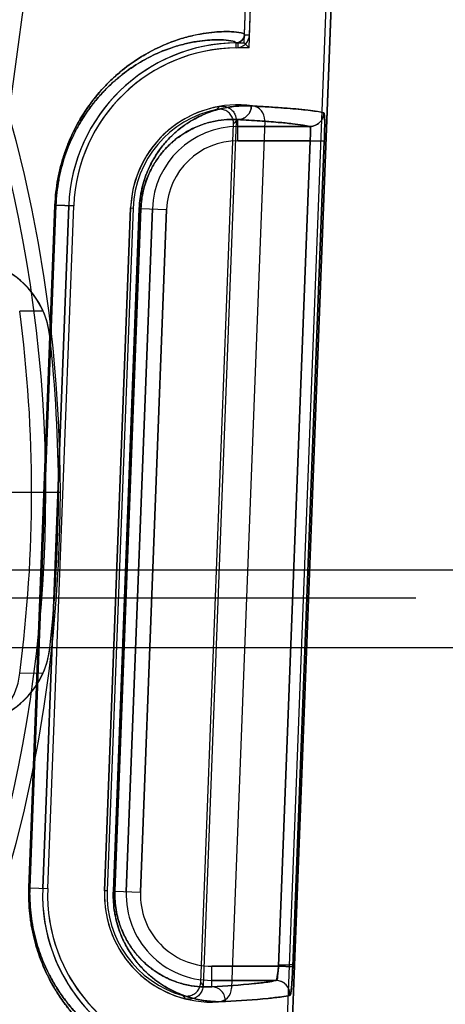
# Model space of a CAD drawing. Header units: millimetres. Extents: x 0 to 297, y 0 to 210.
# Tile 240 of 256: x 59.338 to 59.473, y 160.549 to 160.86. Entities that reach past the tile are written whole.
import ezdxf

# ---------------------------------------------------------------- set-up
doc = ezdxf.new("R2010")
doc.units = ezdxf.units.MM
doc.header["$LTSCALE"] = 16.335
doc.layers.get('0').update_dxf_attribs({"linetype": 'CONTINUOUS'})
for name, color, linetype in [('AXES_REF', 7, 'CONTINUOUS'), ('INTFCLR_1', 7, 'CONTINUOUS'), ('INTFCLR_144815', 7, 'CONTINUOUS'), ('INTFCLR_72935', 7, 'CONTINUOUS')]:
    doc.layers.add(name, color=color, linetype=linetype)

msp = doc.modelspace()

# ---------------------------------------------------------------- linework, layer by layer
at = {"color": 7, "linetype": 'Continuous'}
for radius in [8.7262453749, 8.7255, 8.6696226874]:
    msp.add_circle((57.5376079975, 154.4105885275), radius, dxfattribs=at)
msp.add_arc((57.5376079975, 154.4105885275), 8.64, 278.2771290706, 261.7228709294, dxfattribs=at)
at = {"layer": 'AXES_REF', "color": 9, "linetype": 'Continuous'}
msp.add_circle((57.5376079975, 154.4105885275), 7.9600610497, dxfattribs=at)
at = {"layer": 'INTFCLR_1', "color": 6, "linetype": 'Continuous'}
for p, q in [((59.4093051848, 160.8552833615), (59.4220018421, 161.187605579)), ((59.4108909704, 160.855222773), (59.42358667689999, 161.1875200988)), ((59.4473813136, 161.1862412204), (59.4006694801, 159.9636060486)), ((59.448966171, 161.1861563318), (59.4022564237, 159.9635757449)), ((59.4156873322, 160.8281587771), (59.4051972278, 160.553590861)), ((59.3454527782, 160.5851698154), (59.3537052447, 160.8011698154)), ((59.3470397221, 160.5851395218), (59.355292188, 160.8011395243)), ((59.3732790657, 160.8004523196), (59.3650265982, 160.5844523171))]:
    msp.add_line(p, q, dxfattribs=at)
at = {"layer": 'INTFCLR_1', "color": 9, "linetype": 'Continuous'}
for p, q in [((59.4093051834, 160.8552833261), (59.4108909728, 160.8552228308)), ((59.4066524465, 160.851099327), (59.406635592, 160.8526861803)), ((59.4072002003, 160.8217341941), (59.4072002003, 160.8284127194)), ((59.4072002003, 160.8262335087), (59.4299472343, 160.8262335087)), ((59.4300571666, 160.8217341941), (59.4072002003, 160.8217341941)), ((59.4300571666, 160.8217341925), (59.4200701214, 160.5605784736)), ((59.4345497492, 160.8215623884), (59.4245625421, 160.5604066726)), ((59.4345497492, 160.8215623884), (59.4300571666, 160.8217341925)), ((59.3411158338, 160.5853537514), (59.34933633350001, 160.8013551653)), ((59.349647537, 160.801355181), (59.341432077, 160.5853537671)), ((59.349647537, 160.801355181), (59.3493363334, 160.8013551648)), ((59.3496475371, 160.801355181), (59.355292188, 160.8011395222)), ((59.3678018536, 160.5843270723), (59.376025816, 160.8003284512)), ((59.37652044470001, 160.8003284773), (59.3683040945, 160.5843270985)), ((59.3718902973, 160.5841900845), (59.3801427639, 160.8001900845)), ((59.376025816, 160.8003284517), (59.37652044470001, 160.8003284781)), ((59.37652044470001, 160.8003284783), (59.3846387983, 160.8000183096)), ((59.3763863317, 160.5840183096), (59.3846387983, 160.8000183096)), ((59.341432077, 160.5853537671), (59.3411158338, 160.5853537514)), ((59.341432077, 160.5853537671), (59.3470397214, 160.5851395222)), ((59.3683040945, 160.5843270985), (59.3678018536, 160.5843270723)), ((59.3683040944, 160.5843270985), (59.3763863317, 160.5840183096)), ((59.3989477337, 160.5540757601), (59.3989477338, 160.5605784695)), ((59.3989477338, 160.5605784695), (59.4200701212, 160.5605784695)), ((59.4200701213, 160.5605784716), (59.4245625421, 160.5604066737)), ((59.41926250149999, 160.5560791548), (59.3989477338, 160.5560791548))]:
    msp.add_line(p, q, dxfattribs=at)
at = {"layer": 'INTFCLR_1', "color": 6, "linetype": 'Continuous'}
for centre, radius, start, end in [((59.40660691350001, 160.8553862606), 0.0027002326, 270.6085343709, 357.815319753), ((59.40660691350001, 160.8553862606), 0.0042871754, 270.6085426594, 357.814546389), ((59.4072002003, 160.7991563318), 0.0535328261, 90.6042427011, 177.8120294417), ((59.4072002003, 160.7991563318), 0.0519458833, 90.60417744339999, 177.8120271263), ((59.4072002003, 160.7991563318), 0.0339458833, 82.21149370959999, 177.8120295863), ((59.4111906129, 160.8283305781), 0.0045, 357.8120301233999, 82.21149379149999), ((59.3989477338, 160.5831563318), 0.0535328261, 177.8120294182, 265.0197515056), ((59.3989477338, 160.5831563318), 0.0519458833, 177.8120298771, 265.0197518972), ((59.3989477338, 160.5831563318), 0.0339458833, 177.8120296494, 273.4125651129), ((59.4007005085, 160.553762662), 0.0045, 273.4125647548, 357.812030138)]:
    msp.add_arc(centre, radius, start, end, dxfattribs=at)
at = {"layer": 'INTFCLR_1', "color": 9, "linetype": 'Continuous'}
for centre, radius, start, end in [((59.4072002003, 160.7991563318), 0.0270771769, 90.00000001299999, 177.8120294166), ((59.4072002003, 160.7991563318), 0.0225778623, 90.0000000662, 177.8120297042), ((59.3989477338, 160.5831563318), 0.027077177, 177.8120294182, 269.9999999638), ((59.3989477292, 160.5831563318), 0.0225778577, 177.8120290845, 269.9999999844)]:
    msp.add_arc(centre, radius, start, end, dxfattribs=at)
at = {"layer": 'INTFCLR_1', "color": 7, "linetype": 'Continuous'}
msp.add_arc((59.4192523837, 160.5515780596), 0.0045014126, 357.8355308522, 89.871207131, dxfattribs=at)
at = {"layer": 'INTFCLR_1', "color": 9, "linetype": 'Continuous'}
for points, knots in [([(59.34933633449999, 160.8013551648), (59.3494416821, 160.8041232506), (59.3498211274, 160.8075660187), (59.3506334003, 160.8115929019), (59.35123751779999, 160.8141316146), (59.3519506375, 160.8165778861), (59.3527619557, 160.8189275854), (59.3536015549, 160.8211319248), (59.3551287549, 160.8246543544), (59.3571244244, 160.8283682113), (59.3592828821, 160.8317159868), (59.36137513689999, 160.834635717), (59.3640338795, 160.8378567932), (59.3672981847, 160.841189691), (59.37140110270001, 160.8447756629), (59.3763474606, 160.8482747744), (59.3812906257, 160.8509258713), (59.384971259, 160.8525176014), (59.3882310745, 160.8537342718), (59.3913395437, 160.8546540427), (59.39427547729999, 160.8553129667), (59.3968127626, 160.8557743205), (59.3996328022, 160.8561259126), (59.4026085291, 160.856283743), (59.4054145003, 160.8562472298), (59.4075960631, 160.8560044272), (59.4088979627, 160.8556812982), (59.4093099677, 160.855407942), (59.4093051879, 160.8552833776)], [0, 0, 0, 0, 0.09145445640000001, 0.1138036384, 0.1356225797, 0.1775934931, 0.1978577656, 0.2176815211, 0.2554568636, 0.3245480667, 0.3565511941, 0.3869221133, 0.443096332, 0.4942467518, 0.5407728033, 0.6228600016, 0.6936556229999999, 0.7255371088, 0.7551980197, 0.8084927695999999, 0.8323850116, 0.8545194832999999, 0.8936035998, 0.9261879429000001, 0.9525909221, 0.9869380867, 0.995884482, 1, 1, 1, 1]), ([(59.349647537, 160.801355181), (59.3497480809, 160.8039991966), (59.3501094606, 160.8072875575), (59.3508828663, 160.8111342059), (59.351457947, 160.813558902), (59.3521367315, 160.8158952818), (59.3529089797, 160.8181394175), (59.35370801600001, 160.8202443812), (59.3551611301, 160.823607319), (59.3570600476, 160.827153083), (59.3591140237, 160.830349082), (59.3611043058, 160.833135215), (59.363633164, 160.836208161), (59.3667380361, 160.8393869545), (59.370639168, 160.8428047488), (59.37534135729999, 160.8461373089), (59.3800409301, 160.8486592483), (59.38353911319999, 160.8501706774), (59.38663590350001, 160.8513239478), (59.3895885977, 160.8521934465), (59.39237691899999, 160.8528133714), (59.3947857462, 160.8532452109), (59.39746273, 160.8535702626), (59.4002857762, 160.8537077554), (59.4029508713, 160.853657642), (59.4050131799, 160.8534099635), (59.4062596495, 160.8530829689), (59.4066405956, 160.8528077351), (59.406635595, 160.852686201)], [0, 0, 0, 0, 0.0917406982, 0.1141566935, 0.136039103, 0.1781262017, 0.1984432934, 0.2183163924, 0.2561787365, 0.3254018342, 0.3574526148, 0.3878602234, 0.4440791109, 0.4952427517, 0.5417573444, 0.6237687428, 0.6944433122, 0.7262543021, 0.7558410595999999, 0.8089827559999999, 0.8327989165, 0.8548590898, 0.8938039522, 0.926266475, 0.9525704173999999, 0.9868267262, 0.9957825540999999, 1, 1, 1, 1]), ([(59.376025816, 160.8003284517), (59.3760667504, 160.8014035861), (59.3762046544, 160.8030041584), (59.3765373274, 160.8051014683), (59.3769496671, 160.807096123), (59.3774809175, 160.8090083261), (59.3781130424, 160.8108183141), (59.3787701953, 160.8124770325), (59.3796612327, 160.814392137), (59.3808346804, 160.816494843), (59.3820649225, 160.8183814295), (59.3837036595, 160.8205721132), (59.38542866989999, 160.822498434), (59.3872095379, 160.8241811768), (59.3889105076, 160.8256295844), (59.39102789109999, 160.8271820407), (59.3943134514, 160.82915887), (59.3983165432, 160.8309406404), (59.4029929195, 160.8322244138), (59.4073576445, 160.8328001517), (59.4101578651, 160.8328145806), (59.41149293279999, 160.8327402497)], [0, 0, 0, 0, 0.0603887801, 0.0899882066, 0.1191581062, 0.1746769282, 0.2012110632, 0.2267415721, 0.2747932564, 0.3196418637, 0.361787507, 0.4011088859, 0.4731194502, 0.506549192, 0.5385801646, 0.5984675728, 0.6536656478, 0.753576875, 0.8432732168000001, 0.9249493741, 1, 1, 1, 1]), ([(59.41149293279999, 160.8327402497), (59.41147214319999, 160.8321931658), (59.4112254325, 160.8310610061), (59.4102659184, 160.8296007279), (59.4088348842, 160.82863058), (59.4077258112, 160.8284076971), (59.4072002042, 160.8284046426)], [0, 0, 0, 0, 0.245399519, 0.5071339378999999, 0.7644002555, 1, 1, 1, 1]), ([(59.37652044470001, 160.8003284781), (59.37655609, 160.8012661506), (59.376676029, 160.8026620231), (59.3769652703, 160.8044910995), (59.3773236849, 160.8062302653), (59.3778911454, 160.8082793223), (59.3787321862, 160.8105464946), (59.3796794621, 160.8125882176), (59.3806985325, 160.8144190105), (59.3817666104, 160.8160606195), (59.383188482, 160.8179650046), (59.3846849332, 160.8196383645), (59.3862296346, 160.8210986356), (59.3877036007, 160.8223535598), (59.389537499, 160.823696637), (59.3923806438, 160.8254021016), (59.3958412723, 160.8269325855), (59.3998794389, 160.8280206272), (59.40364196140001, 160.8284983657), (59.4060522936, 160.8284790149), (59.4072002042, 160.8284046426)], [0, 0, 0, 0, 0.0607662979, 0.0905464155, 0.1198898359, 0.1757219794, 0.2280429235, 0.2763131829, 0.3213373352, 0.3636200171, 0.4030428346, 0.475167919, 0.5086181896, 0.5406487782, 0.600481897, 0.6555683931, 0.7551297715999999, 0.8443623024, 0.925506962, 1, 1, 1, 1]), ([(59.4299472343, 160.8262335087), (59.4292556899, 160.8264376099), (59.4274330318, 160.8267610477), (59.4240898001, 160.827182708), (59.4195296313, 160.8276021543), (59.4137663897, 160.8280262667), (59.4095218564, 160.8282823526), (59.4072002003, 160.8284127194)], [0, 0, 0, 0, 0.0945749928, 0.2419709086, 0.4422842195, 0.6949987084, 1, 1, 1, 1]), ([(59.4299472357, 160.8262375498), (59.430781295, 160.8262388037), (59.4322470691, 160.8266692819), (59.4339153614, 160.8282745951), (59.4344006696, 160.8297252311), (59.4344364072, 160.8305610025)], [0, 0, 0, 0, 0.3677585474, 0.6311502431, 1, 1, 1, 1]), ([(59.4344364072, 160.8305610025), (59.4345391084, 160.8305309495), (59.4345526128, 160.8300274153), (59.4346642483, 160.8293374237), (59.4346693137, 160.828028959), (59.4346791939, 160.8265573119), (59.4346519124, 160.8249253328), (59.4346107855, 160.8232760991), (59.4345718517, 160.8221403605), (59.4345497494, 160.8215623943)], [0, 0, 0, 0, 0.0355686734, 0.1259042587, 0.2672790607, 0.4510475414, 0.6224132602, 0.8077479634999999, 1, 1, 1, 1]), ([(59.4299472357, 160.8262375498), (59.4301423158, 160.8262087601), (59.4301244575, 160.8252218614), (59.430208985, 160.8243517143), (59.4301386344, 160.8229763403), (59.4300900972, 160.8221647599), (59.4300571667, 160.8217341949)], [0, 0, 0, 0, 0.130335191, 0.4536621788, 0.7145859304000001, 1, 1, 1, 1]), ([(59.396764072, 160.5270322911), (59.3967592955, 160.5269066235), (59.3963154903, 160.5266680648), (59.3949776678, 160.5264495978), (59.39275090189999, 160.5263811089), (59.3899206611, 160.5265700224), (59.386943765, 160.5269671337), (59.3834326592, 160.5276922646), (59.3801865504, 160.5286302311), (59.3773378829, 160.5296496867), (59.37410828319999, 160.5309744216), (59.36976173, 160.5331496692), (59.3642736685, 160.5366858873), (59.3596027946, 160.540590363), (59.3557937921, 160.544508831), (59.35282052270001, 160.5480838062), (59.3504463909, 160.5514850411), (59.3488575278, 160.5541263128), (59.3479465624, 160.5557728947), (59.3465381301, 160.5584768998), (59.3450463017, 160.5618780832), (59.3438113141, 160.5654852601), (59.34315371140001, 160.5677293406), (59.34253471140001, 160.5701151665), (59.3420194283, 160.5725883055), (59.3416183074, 160.575142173), (59.3411248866, 160.5791816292), (59.3410114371, 160.5826105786), (59.34111583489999, 160.5853537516)], [0, 0, 0, 0, 0.0041551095, 0.013257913, 0.0481236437, 0.0748318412, 0.1077085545, 0.1470286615, 0.1932699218, 0.2191876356, 0.2469710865, 0.3085682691, 0.3794789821, 0.4622312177, 0.5090624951, 0.5598948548, 0.6156954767, 0.6459180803, 0.6617022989, 0.6778630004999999, 0.7466496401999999, 0.7841166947, 0.8037788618, 0.8238999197, 0.8655451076, 0.8871776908, 0.9092987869, 1, 1, 1, 1]), ([(59.3943004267, 160.5298255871), (59.39429612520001, 160.5297030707), (59.3938838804, 160.5294599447), (59.3926016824, 160.5292344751), (59.39049577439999, 160.5291522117), (59.38780692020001, 160.5293176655), (59.3849823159, 160.5296835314), (59.3816488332, 160.530362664), (59.3785667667, 160.5312475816), (59.37586155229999, 160.532212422), (59.3727933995, 160.533468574), (59.3686630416, 160.535535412), (59.36344722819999, 160.5389009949), (59.359008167, 160.5426208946), (59.3553877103, 160.5463564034), (59.3525607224, 160.5497666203), (59.3503035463, 160.5530117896), (59.3487929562, 160.5555322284), (59.3479267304, 160.5571038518), (59.34658708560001, 160.5596856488), (59.3451683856, 160.5629331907), (59.3439941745, 160.5663771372), (59.34336886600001, 160.5685200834), (59.34278022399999, 160.5707987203), (59.34229029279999, 160.5731607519), (59.3419089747, 160.5755999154), (59.3414399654, 160.5794584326), (59.34133244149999, 160.5827335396), (59.341432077, 160.5853537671)], [0, 0, 0, 0, 0.0042536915, 0.0133611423, 0.0481249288, 0.0747277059, 0.1074764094, 0.1466518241, 0.192738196, 0.2185773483, 0.2462835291, 0.3077362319, 0.3785294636, 0.4612132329, 0.5080387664, 0.5588910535, 0.6147435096, 0.6450065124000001, 0.6608150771, 0.67700292, 0.7459283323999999, 0.7834849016, 0.8031974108, 0.8233721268, 0.8651343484, 0.8868303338, 0.9090177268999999, 1, 1, 1, 1]), ([(59.4032591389, 160.5494046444), (59.40187752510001, 160.5493241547), (59.3989833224, 160.5493388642), (59.3944780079, 160.5499548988), (59.3896559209, 160.5513283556), (59.38553473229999, 160.55323806), (59.38263950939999, 160.5550608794), (59.3809105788, 160.5563260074), (59.3790963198, 160.5577971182), (59.3773206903, 160.5594877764), (59.3756138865, 160.5614083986), (59.3738481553, 160.5636526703), (59.3722102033, 160.5662144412), (59.3707550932, 160.569115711), (59.3697266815, 160.5716348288), (59.3690069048, 160.5739320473), (59.3685284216, 160.5759133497), (59.36811784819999, 160.5780496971), (59.3678584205, 160.580274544), (59.3677656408, 160.5825618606), (59.36777929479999, 160.5837345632), (59.3678018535, 160.5843270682)], [0, 0, 0, 0, 0.0741702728, 0.1546339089, 0.2429791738, 0.3419225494, 0.3968630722, 0.4261042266, 0.4566930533, 0.5220022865, 0.5571969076, 0.5943301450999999, 0.6749684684, 0.7195761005, 0.7681525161, 0.8206304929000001, 0.8484164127, 0.8773538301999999, 0.9371840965, 0.9682229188, 1, 1, 1, 1]), ([(59.3989477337, 160.5540757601), (59.39776108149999, 160.553995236), (59.3952721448, 160.5539866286), (59.3913916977, 160.5544913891), (59.3872307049, 160.5556562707), (59.3836704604, 160.5572951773), (59.38116758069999, 160.558866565), (59.3796714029, 160.5599598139), (59.3780998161, 160.5612333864), (59.37656141, 160.5626990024), (59.3750823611, 160.5643655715), (59.3735506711, 160.5663159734), (59.3721298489, 160.5685440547), (59.3708674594, 160.5710687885), (59.3699747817, 160.5732628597), (59.3693500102, 160.5752642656), (59.3689346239, 160.5769909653), (59.3685781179, 160.578853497), (59.36835294, 160.5807933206), (59.3682725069, 160.582787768), (59.3682844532, 160.583810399), (59.3683040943, 160.5843270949)], [0, 0, 0, 0, 0.073574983, 0.15347806, 0.2413293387, 0.3398925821, 0.3947086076, 0.423909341, 0.4544751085, 0.5198002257, 0.5550397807, 0.5922469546, 0.6731336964, 0.7179258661, 0.7667362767, 0.8194998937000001, 0.8474484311, 0.8765619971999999, 0.9367727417, 0.9680141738, 1, 1, 1, 1]), ([(59.3989477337, 160.5540757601), (59.4034251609, 160.5543388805), (59.4093385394, 160.5547088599), (59.4161004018, 160.5554706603), (59.4184048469, 160.5558365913), (59.41926250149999, 160.5560791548)], [0, 0, 0, 0, 0.6586243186, 0.8691172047, 1, 1, 1, 1]), ([(59.4032591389, 160.5494046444), (59.4032773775, 160.5499769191), (59.4030942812, 160.5511832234), (59.4021506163, 160.552767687), (59.4006657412, 160.5538294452), (59.3994982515, 160.5540729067), (59.3989477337, 160.5540757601)], [0, 0, 0, 0, 0.2441201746, 0.506899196, 0.7652768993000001, 1, 1, 1, 1]), ([(59.4237508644, 160.5514080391), (59.4228854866, 160.5511653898), (59.4205610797, 160.5507995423), (59.41374016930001, 160.5500376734), (59.4077755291, 160.5496677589), (59.4032591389, 160.5494046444)], [0, 0, 0, 0, 0.1308507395, 0.3413375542, 1, 1, 1, 1])]:
    msp.add_open_spline(points, degree=3, knots=knots, dxfattribs=at)
at = {"layer": 'INTFCLR_1', "color": 6, "linetype": 'Continuous'}
msp.add_open_spline([(59.4114933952, 160.8327402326), (59.41294297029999, 160.8326594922), (59.41574150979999, 160.8324960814), (59.41981251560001, 160.8322297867), (59.42359703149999, 160.8319479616), (59.4270395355, 160.8316473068), (59.4300343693, 160.8313308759), (59.43245256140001, 160.8309964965), (59.4338613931, 160.8307291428), (59.4344359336, 160.8305610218)], degree=3, knots=[0, 0, 0, 0, 0.1888198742, 0.3645867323, 0.5305926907, 0.6823681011, 0.814025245, 0.9221434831, 1, 1, 1, 1], dxfattribs=at)
at = {"layer": 'INTFCLR_1', "color": 7, "linetype": 'Continuous'}
for points, knots in [([(59.4200701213, 160.5605784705), (59.4200479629, 160.5602887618), (59.41997949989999, 160.5594792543), (59.419820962, 160.5580291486), (59.4196596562, 160.5571861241), (59.4193951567, 160.5559268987), (59.4192080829, 160.5560506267)], [0, 0, 0, 0, 0.1872422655, 0.5347088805, 0.8554618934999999, 1, 1, 1, 1]), ([(59.4200701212, 160.5605784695), (59.4200314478, 160.5600808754), (59.41997378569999, 160.5590948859), (59.4196629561, 160.5577774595), (59.4198416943, 160.556159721), (59.41926250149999, 160.5560791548)], [0, 0, 0, 0, 0.3262408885, 0.6177564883, 1, 1, 1, 1]), ([(59.4236959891, 160.551350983), (59.42377774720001, 160.5512438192), (59.4239727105, 160.5520314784), (59.4240931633, 160.5529603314), (59.42428787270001, 160.5550365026), (59.4244056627, 160.5570284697), (59.4244925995, 160.5586930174), (59.4245403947, 160.5598275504), (59.424562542, 160.5604066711)], [0, 0, 0, 0, 0.0442575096, 0.1345118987, 0.4573237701, 0.6260773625, 0.8097107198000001, 1, 1, 1, 1]), ([(59.42456254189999, 160.5604066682), (59.4245307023, 160.5595744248), (59.4244617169, 160.5579737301), (59.4243254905, 160.5557311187), (59.4241821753, 160.5535504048), (59.4239567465, 160.5521549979), (59.4237508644, 160.5514080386)], [0, 0, 0, 0, 0.2761379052, 0.5311304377, 0.7451301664, 1, 1, 1, 1]), ([(59.4236959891, 160.551350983), (59.423733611, 160.5522323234), (59.4233257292, 160.5538074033), (59.4216365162, 160.5555798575), (59.4200841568, 160.5560550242), (59.4192080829, 160.5560506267)], [0, 0, 0, 0, 0.3689261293, 0.6336074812, 1, 1, 1, 1])]:
    msp.add_open_spline(points, degree=3, knots=knots, dxfattribs=at)
at = {"layer": 'INTFCLR_144815', "color": 9, "linetype": 'Continuous'}
for p, q in [((59.3799585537, 161.1621329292), (59.3192912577, 160.7171782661)), ((59.3455909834, 160.7678192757), (59.3381720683, 160.7678528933)), ((59.347706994, 160.7599025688), (59.3477003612, 160.7599619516)), ((58.33920005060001, 160.6859285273), (59.4725191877, 160.6859285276)), ((58.3481986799, 160.6770855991), (59.4635205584, 160.6770855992)), ((59.3477003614, 160.6612151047), (59.3477069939, 160.6612744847)), ((59.33817208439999, 160.653324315), (59.345591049, 160.653357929))]:
    msp.add_line(p, q, dxfattribs=at)
at = {"layer": 'INTFCLR_144815', "color": 6, "linetype": 'Continuous'}
for p, q in [((59.3225992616, 160.7105885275), (59.34643315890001, 160.7105885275)), ((59.3464331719, 160.7105885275), (59.3509331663, 160.7105885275)), ((59.3464332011, 160.7105885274), (59.3509331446, 160.7105885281)), ((59.4725191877, 160.6859285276), (59.500793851, 160.6859285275)), ((59.4988687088, 160.6612887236), (58.3128505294, 160.6612887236))]:
    msp.add_line(p, q, dxfattribs=at)
at = {"layer": 'INTFCLR_144815', "color": 9, "linetype": 'Continuous'}
msp.add_circle((58.9058596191, 160.7105885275), 0.4450735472, dxfattribs=at)
for centre, radius, start, end in [((58.9058596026, 160.7106670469), 0.4405735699, 359.9897886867, 180.0102112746), ((58.9058596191, 160.7105885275), 0.4360885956, 352.4544928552, 7.5455071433), ((58.9058596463, 160.7105100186), 0.4405735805, 179.9897900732, 0.0102098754)]:
    msp.add_arc(centre, radius, start, end, dxfattribs=at)
at = {"layer": 'INTFCLR_144815', "color": 6, "linetype": 'Continuous'}
for centre, radius, start, end in [((59.32088112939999, 160.7569107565), 0.0269920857, 6.364865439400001, 88.4911031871), ((59.3208631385, 160.7569912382), 0.0269943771, 23.6480536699, 75.071385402), ((59.3208032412, 160.7569526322), 0.0270650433, 6.3840988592, 23.6720560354), ((58.9058596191, 160.7105885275), 0.4445907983, 353.6277518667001, 6.372248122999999), ((59.32088112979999, 160.6642662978), 0.0269920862, 271.5088958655, 353.6351355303), ((59.3208132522, 160.664221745), 0.0270547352, 336.3246255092, 353.6191795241), ((59.3208630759, 160.6641858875), 0.0269944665, 284.9287043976, 336.3518619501)]:
    msp.add_arc(centre, radius, start, end, dxfattribs=at)
at = {"layer": 'INTFCLR_144815', "color": 9, "linetype": 'Continuous'}
msp.add_open_spline([(59.32781720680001, 160.638102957), (59.3292137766, 160.6386307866), (59.331910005, 160.6402235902), (59.3351013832, 160.6437928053), (59.33731211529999, 160.6482790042), (59.3380174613, 160.6516164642), (59.33817208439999, 160.653324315)], degree=3, knots=[0, 0, 0, 0, 0.2318302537, 0.4763818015, 0.7337212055, 1, 1, 1, 1], dxfattribs=at)
at = {"layer": 'INTFCLR_72935', "color": 6, "linetype": 'Continuous'}
for p, q in [((59.40920607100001, 160.8526891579), (59.4220018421, 161.187605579)), ((59.41073354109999, 160.8511022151), (59.42358620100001, 161.1875076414)), ((59.447379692, 161.1861987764), (59.400668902, 159.963590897)), ((59.4022564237, 159.9635757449), (59.448966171, 161.1861563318)), ((59.4072002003, 160.8526891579), (59.40920607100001, 160.8526891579)), ((59.41073354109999, 160.8511022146), (59.407200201, 160.8511022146)), ((59.40920607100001, 160.8526891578), (59.41073354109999, 160.8511022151)), ((59.3954731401, 160.5554348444), (59.4058508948, 160.8270621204)), ((59.4066754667, 160.8280200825), (59.39622221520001, 160.5544167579)), ((59.3537052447, 160.8011698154), (59.3454527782, 160.5851698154)), ((59.3470408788, 160.5851698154), (59.3552933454, 160.8011698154)), ((59.3650265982, 160.5844523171), (59.3732790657, 160.8004523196)), ((59.3740664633, 160.8004372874), (59.3658139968, 160.5844372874))]:
    msp.add_line(p, q, dxfattribs=at)
at = {"layer": 'INTFCLR_72935', "color": 9, "linetype": 'Continuous'}
for p, q in [((59.4072002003, 160.8526891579), (59.4072002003, 160.851102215)), ((59.4072002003, 160.8217341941), (59.4072002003, 160.8284127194)), ((59.4299472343, 160.8262335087), (59.4072002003, 160.8262335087)), ((59.4072002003, 160.8217341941), (59.4300571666, 160.8217341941)), ((59.4200701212, 160.5605784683), (59.4300571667, 160.8217341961)), ((59.42456254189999, 160.5604066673), (59.4345497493, 160.821562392)), ((59.4300571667, 160.8217341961), (59.4345497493, 160.821562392)), ((59.3493363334, 160.8013551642), (59.3411158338, 160.5853537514)), ((59.341432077, 160.5853537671), (59.349647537, 160.8013551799)), ((59.349647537, 160.8013551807), (59.3493363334, 160.801355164)), ((59.355292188, 160.8011395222), (59.349647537, 160.801355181)), ((59.376025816, 160.8003284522), (59.3678018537, 160.5843270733)), ((59.3683040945, 160.5843270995), (59.37652044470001, 160.8003284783)), ((59.3801427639, 160.8001900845), (59.3718902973, 160.5841900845)), ((59.3732790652, 160.800452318), (59.3740658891, 160.8004222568)), ((59.37652044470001, 160.8003284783), (59.376025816, 160.8003284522)), ((59.37652044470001, 160.8003284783), (59.3846387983, 160.8000183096)), ((59.3846387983, 160.8000183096), (59.3763863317, 160.5840183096)), ((59.341432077, 160.5853537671), (59.3411158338, 160.5853537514)), ((59.341432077, 160.5853537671), (59.3413957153, 160.5838899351)), ((59.341432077, 160.5853537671), (59.3470397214, 160.5851395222)), ((59.3658134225, 160.5844222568), (59.3650265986, 160.584452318)), ((59.3683040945, 160.5843270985), (59.3678018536, 160.5843270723)), ((59.3683040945, 160.5843270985), (59.3763863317, 160.5840183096)), ((59.3989477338, 160.5540757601), (59.3989477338, 160.5605784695)), ((59.4200701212, 160.5605784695), (59.3989477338, 160.5605784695)), ((59.3989477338, 160.5560791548), (59.41926250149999, 160.5560791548))]:
    msp.add_line(p, q, dxfattribs=at)
at = {"layer": 'INTFCLR_72935', "color": 7, "linetype": 'Continuous'}
msp.add_line((59.42456254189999, 160.5604066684), (59.4200701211, 160.5605784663), dxfattribs=at)
at = {"layer": 'INTFCLR_72935', "color": 6, "linetype": 'Continuous'}
for centre, radius, start, end in [((59.4072002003, 160.7991563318), 0.0535328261, 89.9999999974, 177.812029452), ((59.4072002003, 160.7991563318), 0.0519458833, 89.9999992, 177.8120271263), ((59.4072002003, 160.7991563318), 0.0339458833, 99.779194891, 177.8120267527), ((59.4072002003, 160.7991563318), 0.0331584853, 101.72829084, 177.8120295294), ((59.3989477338, 160.5831563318), 0.0535328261, 177.812029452, 267.7698936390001), ((59.3989477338, 160.5831563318), 0.0519458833, 177.8120298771, 269.5192405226), ((59.3989477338, 160.5831563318), 0.0339458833, 177.8120310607, 255.84486375), ((59.3989477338, 160.5831563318), 0.0331584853, 177.8120293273, 253.8957679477)]:
    msp.add_arc(centre, radius, start, end, dxfattribs=at)
at = {"layer": 'INTFCLR_72935', "color": 9, "linetype": 'Continuous'}
for centre, radius, start, end in [((59.462549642, 160.7712646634), 0.0865921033, 134.8928101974, 135.8102465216), ((59.4072002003, 160.7991563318), 0.0270771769, 89.9999999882, 177.812029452), ((59.4625805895, 160.7790655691), 0.0743096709, 138.7922958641, 139.7668776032), ((59.4072002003, 160.7991563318), 0.0225778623, 90.0000000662, 177.8120297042), ((59.397862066, 160.583204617), 0.0295792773, 177.8252037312, 180.0936428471), ((59.3989477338, 160.5831563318), 0.027077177, 177.8120294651, 270.0000000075), ((59.3989477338, 160.5831563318), 0.0225778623, 177.8120295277, 270.0000000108), ((59.4556996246, 160.5989629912), 0.0743096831, 215.8571811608, 216.8317627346), ((59.4192523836, 160.5515780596), 0.0045014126, 357.8355308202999, 89.87120636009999), ((59.4562639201, 160.6067434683), 0.0865920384, 219.8138116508, 220.7312486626)]:
    msp.add_arc(centre, radius, start, end, dxfattribs=at)
for points, knots in [([(59.40930518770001, 160.8552833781), (59.409310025, 160.8554094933), (59.4088902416, 160.8556844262), (59.4075765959, 160.8560079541), (59.4053769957, 160.8562498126), (59.4025585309, 160.8562827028), (59.3995828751, 160.8561212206), (59.3960557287, 160.8556778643), (59.3927747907, 160.8550051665), (59.3898772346, 160.8542213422), (59.3865717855, 160.8531641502), (59.38208813, 160.8513522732), (59.3763636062, 160.8482844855), (59.37200433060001, 160.8452035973), (59.3690127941, 160.8426884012), (59.3668216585, 160.8407025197), (59.3640515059, 160.8378751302), (59.3614058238, 160.8346744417), (59.3593174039, 160.8317666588), (59.3571528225, 160.8284175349), (59.3551502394, 160.8246987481), (59.3536181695, 160.8211724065), (59.3527760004, 160.8189663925), (59.3519606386, 160.8166101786), (59.3512439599, 160.8141562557), (59.3506373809, 160.8116112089), (59.3498224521, 160.8075771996), (59.3494418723, 160.8041282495), (59.34933633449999, 160.801355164)], [0, 0, 0, 0, 0.0041667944, 0.0132325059, 0.04788090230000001, 0.0743889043, 0.106992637, 0.1459539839, 0.1917350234, 0.2174100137, 0.2450322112, 0.3062748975, 0.3767708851, 0.459022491, 0.4819214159, 0.5057929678, 0.5566317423, 0.6124577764, 0.6427014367, 0.6747871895, 0.7440712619, 0.7818214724, 0.801661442, 0.8220172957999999, 0.8641280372, 0.8859911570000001, 0.908379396, 1, 1, 1, 1]), ([(59.40663559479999, 160.8526862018), (59.40664065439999, 160.8528092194), (59.4062524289, 160.8530861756), (59.4049946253, 160.8534134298), (59.4029153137, 160.8536603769), (59.4002383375, 160.8537069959), (59.3974153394, 160.8535659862), (59.3940668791, 160.8531559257), (59.390951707, 160.8525243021), (59.3881999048, 160.851784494), (59.3850594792, 160.8507839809), (59.3807983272, 160.8490644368), (59.3753567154, 160.8461465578), (59.3712131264, 160.843212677), (59.3683692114, 160.8408161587), (59.3662850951, 160.8389226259), (59.3636499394, 160.8362256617), (59.361133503, 160.8331721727), (59.3591468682, 160.8303974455), (59.357087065, 160.827200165), (59.3551815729, 160.8236497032), (59.353723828, 160.8202830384), (59.3529223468, 160.8181764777), (59.3521462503, 160.8159261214), (59.3514640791, 160.8135824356), (59.3508866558, 160.8111516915), (59.35011072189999, 160.8072982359), (59.3497482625, 160.8040039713), (59.349647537, 160.8013551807)], [0, 0, 0, 0, 0.0042689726, 0.0133434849, 0.0478995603, 0.0743080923, 0.1067900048, 0.1456126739, 0.1912440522, 0.216842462, 0.2443885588, 0.3054870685, 0.3758623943, 0.4580378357, 0.4809282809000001, 0.5047968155, 0.5556486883, 0.611518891, 0.6417989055, 0.6739322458, 0.7433482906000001, 0.7811853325, 0.8010746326, 0.8214835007, 0.8637107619, 0.8856374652, 0.9080926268, 1, 1, 1, 1]), ([(59.41149293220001, 160.8327402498), (59.4101604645, 160.8328144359), (59.407371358, 160.8328003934), (59.4030262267, 160.8322299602), (59.3983618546, 160.8309564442), (59.39435337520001, 160.8291801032), (59.3910531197, 160.8271994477), (59.3889257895, 160.8256417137), (59.3872197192, 160.8241904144), (59.3854362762, 160.822506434), (59.3832182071, 160.8200309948), (59.3811978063, 160.8171394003), (59.37968214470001, 160.8144337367), (59.3785852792, 160.8120839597), (59.3776109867, 160.8094726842), (59.3768154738, 160.8066178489), (59.3762516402, 160.8035424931), (59.3760672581, 160.8014169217), (59.376025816, 160.8003284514)], [0, 0, 0, 0, 0.0749094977, 0.1561165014, 0.2453216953, 0.3454232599, 0.4010855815, 0.4611454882, 0.493172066, 0.5267668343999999, 0.5987710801, 0.6793235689, 0.7241924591, 0.7727267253, 0.8247342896, 0.8804636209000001, 0.9388580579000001, 1, 1, 1, 1]), ([(59.4072002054, 160.8284006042), (59.4077260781, 160.8284036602), (59.4088342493, 160.8286324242), (59.4102660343, 160.8296001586), (59.4112254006, 160.8310611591), (59.4114721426, 160.8321931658), (59.41149293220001, 160.8327402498)], [0, 0, 0, 0, 0.2356907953, 0.4929264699, 0.7546297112, 1, 1, 1, 1]), ([(59.4072002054, 160.8284006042), (59.40605464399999, 160.8284750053), (59.40365408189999, 160.8284895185), (59.3999084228, 160.8280199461), (59.3958807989, 160.8269409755), (59.39241513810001, 160.8254163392), (59.3895596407, 160.8237082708), (59.3877168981, 160.8223610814), (59.3862386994, 160.8211040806), (59.38469141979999, 160.8196428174), (59.3827669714, 160.8174923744), (59.3810129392, 160.8149774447), (59.379697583, 160.8126227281), (59.3787444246, 160.8105756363), (59.3778983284, 160.8083010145), (59.3772069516, 160.8058124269), (59.3767169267, 160.8031310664), (59.3765564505, 160.8012776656), (59.37652044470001, 160.8003284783)], [0, 0, 0, 0, 0.0743518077, 0.1550296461, 0.2437872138, 0.343516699, 0.3990892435, 0.4590649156, 0.4911046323, 0.524718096, 0.5968479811, 0.6775891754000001, 0.7227248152, 0.7714146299, 0.8236940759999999, 0.8797338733, 0.9384790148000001, 1, 1, 1, 1]), ([(59.4072002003, 160.8284127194), (59.4095225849, 160.8282823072), (59.4137679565, 160.8280261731), (59.4195318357, 160.8276019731), (59.4240915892, 160.827182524), (59.4274339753, 160.8267608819), (59.4292560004, 160.8264375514), (59.4299472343, 160.8262335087)], [0, 0, 0, 0, 0.3050970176, 0.5578258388, 0.7581134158, 0.9054662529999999, 1, 1, 1, 1]), ([(59.4344364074, 160.8305610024), (59.43440067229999, 160.8297247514), (59.4339153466, 160.8282738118), (59.4322479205, 160.8266658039), (59.4307810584, 160.8262393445), (59.4299472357, 160.8262375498)], [0, 0, 0, 0, 0.3689833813, 0.6324226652, 1, 1, 1, 1]), ([(59.4345497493, 160.8215623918), (59.4345718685, 160.8221407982), (59.4346106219, 160.8232774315), (59.4346526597, 160.8249279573), (59.4346751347, 160.826451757), (59.4346787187, 160.8277962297), (59.4346547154, 160.8288898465), (59.4346238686, 160.8297542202), (59.43454697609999, 160.8302201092), (59.4345066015, 160.830540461), (59.4344364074, 160.8305610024)], [0, 0, 0, 0, 0.1923531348, 0.3779730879, 0.5484957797, 0.6993161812, 0.823096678, 0.9165210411, 0.9756952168, 1, 1, 1, 1]), ([(59.4300571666, 160.8217341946), (59.4300794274, 160.8220235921), (59.4301315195, 160.8228387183), (59.43021619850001, 160.8242314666), (59.43012635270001, 160.825227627), (59.4301399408, 160.8262072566), (59.4299472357, 160.8262375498)], [0, 0, 0, 0, 0.1918378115, 0.546653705, 0.8710704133, 1, 1, 1, 1]), ([(59.34111583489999, 160.5853537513), (59.3410628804, 160.5839605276), (59.3410571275, 160.581209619), (59.34133834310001, 160.5771528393), (59.3418806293, 160.57325896), (59.3426488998, 160.5695676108), (59.3436002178, 160.566104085), (59.3450279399, 160.5619299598), (59.3470679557, 160.5572590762), (59.34944722, 160.553056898), (59.3514241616, 160.5500829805), (59.3533403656, 160.5474621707), (59.355320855, 160.5450727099), (59.35734966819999, 160.5429094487), (59.3601308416, 160.5401505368), (59.3642401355, 160.536712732), (59.3697240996, 160.5331696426), (59.3740805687, 160.530993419), (59.3773150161, 160.5296610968), (59.3801666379, 160.5286325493), (59.382872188, 160.5278543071), (59.385412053, 160.5272855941), (59.3875734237, 160.5268782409), (59.3899472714, 160.5265720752), (59.3927775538, 160.5263795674), (59.39499456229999, 160.5264503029), (59.3963231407, 160.5266708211), (59.396759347, 160.526908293), (59.39676407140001, 160.5270323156)], [0, 0, 0, 0, 0.046063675, 0.0907932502, 0.1342483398, 0.1758512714, 0.215278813, 0.2528373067, 0.321532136, 0.3833255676, 0.4121154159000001, 0.4394793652, 0.4905636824, 0.5145184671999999, 0.5374441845, 0.6199770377, 0.6909349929, 0.7527024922, 0.7805654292, 0.8064766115, 0.8528279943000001, 0.8734517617, 0.8924461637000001, 0.9255129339, 0.9522459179, 0.9869084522, 0.9958994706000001, 1, 1, 1, 1]), ([(59.3413922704, 160.5831567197), (59.3413931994, 160.582557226), (59.3414261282, 160.580664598), (59.34164316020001, 160.5775204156), (59.34215823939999, 160.5738012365), (59.342888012, 160.5702755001), (59.34379428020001, 160.5669680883), (59.3451492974, 160.5629819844), (59.3470916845, 160.5585241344), (59.349354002, 160.5545126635), (59.3512338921, 160.5516738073), (59.3530546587, 160.5491725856), (59.3549396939, 160.5468947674), (59.356867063, 160.5448300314), (59.3595112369, 160.5422013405), (59.363415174, 160.538925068), (59.3686286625, 160.5355546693), (59.3727658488, 160.5334809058), (59.3758399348, 160.5322206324), (59.3785495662, 160.5312529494), (59.3811171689, 160.5305145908), (59.3835285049, 160.5299796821), (59.3855810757, 160.5296049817), (59.3878323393, 160.5293169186), (59.3905218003, 160.5291512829), (59.3926181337, 160.5292357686), (59.3938917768, 160.529462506), (59.3942967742, 160.5297045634), (59.39430102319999, 160.5298255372)], [0, 0, 0, 0, 0.0213421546, 0.0673777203, 0.1120997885, 0.1549098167, 0.195464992, 0.2341047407, 0.3047181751, 0.3682141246, 0.3977900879, 0.4258952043, 0.4783244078, 0.5029117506, 0.5264277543, 0.61104404, 0.68373349, 0.7469777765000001, 0.7754788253, 0.8019736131, 0.8493800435, 0.8704651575, 0.8898774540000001, 0.9236766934, 0.9509978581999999, 0.9864607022, 0.9956906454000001, 1, 1, 1, 1]), ([(59.3678018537, 160.5843270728), (59.3677576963, 160.5831672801), (59.3677888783, 160.5808808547), (59.3681724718, 160.5775694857), (59.3688347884, 160.5744901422), (59.36970538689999, 160.57169535), (59.3707263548, 160.5691795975), (59.37185152, 160.5669238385), (59.37305062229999, 160.5648991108), (59.374667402, 160.5625463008), (59.3767711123, 160.5600182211), (59.3790279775, 160.5578584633), (59.3808306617, 160.556387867), (59.3825546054, 160.5551183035), (59.3854502, 160.5532829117), (59.3895832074, 160.5513541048), (59.3944312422, 160.5499631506), (59.3989629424, 160.5493392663), (59.4018732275, 160.5493239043), (59.4032591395, 160.5494046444)], [0, 0, 0, 0, 0.0622033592, 0.1222915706, 0.178374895, 0.2307655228, 0.2789783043, 0.3237295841, 0.3657434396, 0.4049884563, 0.4766378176, 0.5415613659, 0.5720673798, 0.6012766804, 0.6562614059, 0.7555726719, 0.8445050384, 0.9255970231, 1, 1, 1, 1]), ([(59.36828282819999, 160.5831562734), (59.3682838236, 160.582534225), (59.3683374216, 160.5809344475), (59.3686254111, 160.5784352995), (59.3692004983, 160.5757511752), (59.36995605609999, 160.5733161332), (59.3708423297, 160.5711249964), (59.3718187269, 160.5691613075), (59.3728586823, 160.567400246), (59.37426090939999, 160.5653552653), (59.3760833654, 160.5631606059), (59.3780403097, 160.561287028), (59.3796020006, 160.5600134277), (59.3810944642, 160.5589158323), (59.3835978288, 160.5573335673), (59.3871681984, 160.5556780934), (59.3913518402, 160.5544981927), (59.3952550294, 160.5539865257), (59.3977576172, 160.5539954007), (59.3989477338, 160.5540757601)], [0, 0, 0, 0, 0.0394323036, 0.1013981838, 0.1591941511, 0.2131972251, 0.2628133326, 0.3088649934, 0.3520901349, 0.392350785, 0.4659531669, 0.5324616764, 0.5637407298, 0.5936502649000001, 0.6498542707, 0.7512322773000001, 0.841860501, 0.9243855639, 1, 1, 1, 1]), ([(59.41926250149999, 160.5560791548), (59.4184048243, 160.5558366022), (59.4161003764, 160.5554706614), (59.4093385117, 160.5547088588), (59.403425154, 160.5543388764), (59.3989477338, 160.5540757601)], [0, 0, 0, 0, 0.1308855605, 0.341376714, 1, 1, 1, 1]), ([(59.4032591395, 160.5494046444), (59.40327737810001, 160.5499769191), (59.4030942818, 160.5511832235), (59.4021506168, 160.5527676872), (59.4006657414, 160.5538294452), (59.3994982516, 160.5540729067), (59.3989477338, 160.5540757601)], [0, 0, 0, 0, 0.2441201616, 0.5068991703, 0.7652768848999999, 1, 1, 1, 1]), ([(59.4032591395, 160.5494046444), (59.4077755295, 160.5496677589), (59.4137401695, 160.5500376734), (59.4205610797, 160.5507995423), (59.4228854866, 160.5511653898), (59.4237508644, 160.5514080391)], [0, 0, 0, 0, 0.6586624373, 0.8691492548, 1, 1, 1, 1])]:
    msp.add_open_spline(points, degree=3, knots=knots, dxfattribs=at)
at = {"layer": 'INTFCLR_72935', "color": 6, "linetype": 'Continuous'}
for points, knots in [([(59.4093051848, 160.8552833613), (59.4092857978, 160.8547760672), (59.4088548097, 160.8534372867), (59.4074580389, 160.8526948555), (59.406635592, 160.8526861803)], [0, 0, 0, 0, 0.3816574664, 1, 1, 1, 1]), ([(59.4058508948, 160.8270621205), (59.40586974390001, 160.827555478), (59.4057439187, 160.8285532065), (59.405083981, 160.8298992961), (59.4040236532, 160.8309554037), (59.402462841, 160.8317197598), (59.4011782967, 160.8317716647), (59.4004600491, 160.8316225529)], [0, 0, 0, 0, 0.1831432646, 0.3651991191, 0.5465236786, 0.7278868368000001, 1, 1, 1, 1]), ([(59.4014344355, 160.8326089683), (59.4019107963, 160.832691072), (59.4028976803, 160.8327030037), (59.4042986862, 160.8322440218), (59.4054814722, 160.8313642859), (59.4064522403, 160.8299634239), (59.406702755, 160.8287343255), (59.4066754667, 160.8280200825)], [0, 0, 0, 0, 0.1827130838, 0.3654426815, 0.5479304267, 0.7298284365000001, 1, 1, 1, 1]), ([(59.4344359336, 160.8305610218), (59.4337764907, 160.8307540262), (59.4320870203, 160.8310576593), (59.4291190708, 160.8314411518), (59.4253645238, 160.8318031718), (59.4210462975, 160.8321449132), (59.4163622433, 160.8324591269), (59.41313672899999, 160.8326487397), (59.4114933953, 160.8327402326)], [0, 0, 0, 0, 0.08936447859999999, 0.222530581, 0.389450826, 0.5797688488, 0.7859384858, 1, 1, 1, 1]), ([(59.3897500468, 160.5512990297), (59.3902243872, 160.5511620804), (59.3912230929, 160.5510442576), (59.3926883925, 160.551361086), (59.393968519, 160.5521362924), (59.3950858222, 160.5534674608), (59.3954451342, 160.5547018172), (59.3954731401, 160.5554348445)], [0, 0, 0, 0, 0.1831421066, 0.365199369, 0.5465247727, 0.7278869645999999, 1, 1, 1, 1]), ([(59.39622221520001, 160.5544167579), (59.3962037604, 160.5539337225), (59.3960108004, 160.5529658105), (59.3952712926, 160.551690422), (59.3941654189, 160.5507157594), (59.3925937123, 160.5500565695), (59.3913393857, 160.5500663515), (59.390646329, 160.5502411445)], [0, 0, 0, 0, 0.1827143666, 0.3654436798, 0.5479312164, 0.7298303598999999, 1, 1, 1, 1])]:
    msp.add_open_spline(points, degree=3, knots=knots, dxfattribs=at)
at = {"layer": 'INTFCLR_72935', "color": 7, "linetype": 'Continuous'}
for points, knots in [([(59.41926250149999, 160.5560791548), (59.419468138, 160.5561078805), (59.4195919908, 160.5570573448), (59.41982118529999, 160.5579614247), (59.4199748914, 160.5594796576), (59.42006561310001, 160.5604362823), (59.42010533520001, 160.5610132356)], [0, 0, 0, 0, 0.1235787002, 0.4193134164, 0.6557971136, 1, 1, 1, 1]), ([(59.41926250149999, 160.5560791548), (59.4198075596, 160.5561552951), (59.4196542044, 160.5577237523), (59.4199699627, 160.5590339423), (59.4200298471, 160.5600583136), (59.4200701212, 160.5605784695)], [0, 0, 0, 0, 0.3596674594, 0.6590480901, 1, 1, 1, 1]), ([(59.42010533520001, 160.5610132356), (59.42037100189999, 160.561004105), (59.4211640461, 160.560987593), (59.422520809, 160.5609557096), (59.4236124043, 160.5611224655), (59.4245090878, 160.5610985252), (59.4245976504, 160.5612762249)], [0, 0, 0, 0, 0.1763530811, 0.530125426, 0.8682802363, 1, 1, 1, 1]), ([(59.4245976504, 160.5612762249), (59.4245779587, 160.5606964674), (59.4245284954, 160.559544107), (59.4244515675, 160.5578547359), (59.424367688, 160.5563730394), (59.4242845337, 160.5551338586), (59.4242006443, 160.5540529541), (59.42410349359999, 160.5530784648), (59.4240047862, 160.5522155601), (59.423890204, 160.551743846), (59.42382407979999, 160.5514285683), (59.4237508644, 160.5514080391)], [0, 0, 0, 0, 0.175182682, 0.3483077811, 0.5107389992, 0.6232334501, 0.723652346, 0.8372287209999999, 0.9223507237, 0.9770368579, 1, 1, 1, 1]), ([(59.4237508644, 160.5514080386), (59.42390961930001, 160.5518982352), (59.4241226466, 160.5529504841), (59.4242527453, 160.5547383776), (59.4244295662, 160.5572376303), (59.4245155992, 160.5591794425), (59.42456254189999, 160.5604066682)], [0, 0, 0, 0, 0.1691170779, 0.3560472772, 0.5929530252, 1, 1, 1, 1])]:
    msp.add_open_spline(points, degree=3, knots=knots, dxfattribs=at)

doc.saveas('drawing.dxf')
